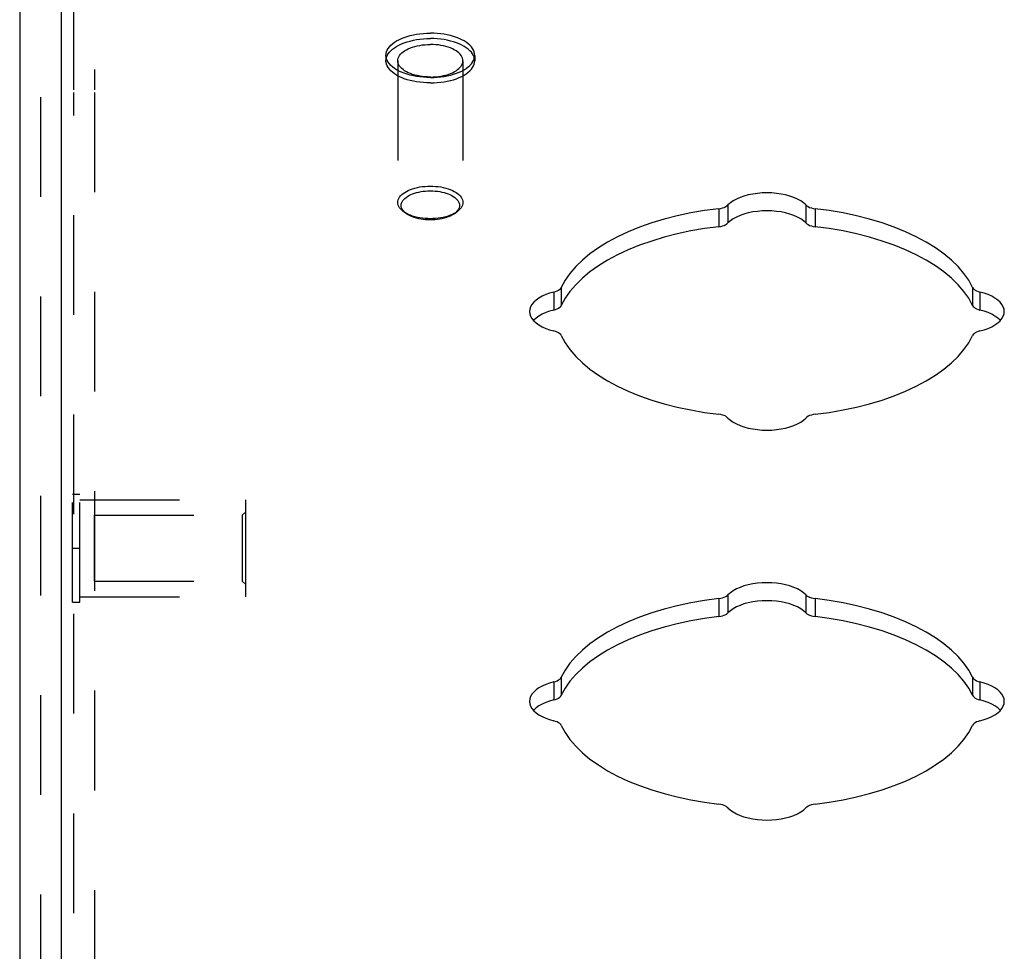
# Model space of a CAD drawing. Header units: inches. Extents: x 0 to 52.3, y 0 to 33.8.
# Tile 7 of 11: x 38.1 to 40.9, y 26.1 to 28.8. Entities that reach past the tile are written whole.
import ezdxf

# ---------------------------------------------------------------- set-up
doc = ezdxf.new("R2010")
doc.units = ezdxf.units.IN
doc.header["$LTSCALE"] = 2.876923
doc.header["$MEASUREMENT"] = 0
doc.linetypes.add('HIDDEN', pattern=[0.2, 0.1, -0.1])
doc.layers.add('DEFAULT_2', color=8, linetype='HIDDEN')
doc.layers.add('DOOR_ASSEMBLY', color=7, linetype='CONTINUOUS')

msp = doc.modelspace()

# ---------------------------------------------------------------- linework, layer by layer
at = {"layer": 'DEFAULT_2', "color": 8, "linetype": 'HIDDEN'}
for p, q in [((38.2588, 28.5769), (38.2588, 28.9618)), ((38.3188, 28.6351), (38.3188, 28.5769)), ((38.2588, 22.7492), (38.2588, 28.5694)), ((38.3188, 28.5694), (38.3188, 23.4464)), ((38.2548, 27.0983), (38.2548, 27.4103)), ((38.2548, 27.4103), (38.2758, 27.4103)), ((38.2758, 27.0983), (38.2758, 27.4103)), ((38.2758, 27.3943), (38.7548, 27.3943)), ((38.7548, 27.1143), (38.7548, 27.3943)), ((38.3173, 27.3493), (38.3173, 27.1593)), ((38.3173, 27.3493), (38.7448, 27.3493)), ((38.7448, 27.3493), (38.7548, 27.3593)), ((38.7448, 27.3493), (38.7448, 27.1593)), ((38.2548, 27.2543), (38.2758, 27.2543)), ((38.3173, 27.1593), (38.7448, 27.1593)), ((38.7448, 27.1593), (38.7548, 27.1493)), ((38.2758, 27.1143), (38.7548, 27.1143)), ((38.2548, 27.0983), (38.2758, 27.0983))]:
    msp.add_line(p, q, dxfattribs=at)
at = {"layer": 'DOOR_ASSEMBLY', "color": 3, "linetype": 'Continuous'}
for p, q in [((38.2225, 29.2054), (38.2225, 23.2942)), ((38.1025, 29.1315), (38.1025, 23.1603))]:
    msp.add_line(p, q, dxfattribs=at)
at = {"layer": 'DOOR_ASSEMBLY', "color": 8, "linetype": 'HIDDEN'}
for p, q in [((38.1625, 29.1315), (38.1625, 22.8121)), ((39.1595, 28.6764), (39.1595, 28.6608)), ((39.4155, 28.6764), (39.4155, 28.6608)), ((39.1935, 28.6608), (39.1935, 28.252)), ((39.3815, 28.6608), (39.3815, 28.252)), ((39.2189, 28.2191), (39.2108, 28.2249)), ((39.3561, 28.2191), (39.3643, 28.2249))]:
    msp.add_line(p, q, dxfattribs=at)
at = {"layer": 'DOOR_ASSEMBLY', "color": 7, "linetype": 'Continuous'}
for p, q in [((40.1464, 28.2447), (40.1464, 28.1927)), ((40.3711, 28.2447), (40.3711, 28.1927)), ((40.1196, 28.234), (40.1196, 28.182)), ((40.3979, 28.234), (40.3979, 28.182)), ((39.644, 27.9935), (39.644, 27.9415)), ((39.6654, 28.0069), (39.6654, 27.9549)), ((40.8522, 28.0069), (40.8522, 27.9549)), ((40.8736, 27.9935), (40.8736, 27.9415)), ((40.1196, 27.109), (40.1196, 27.057)), ((40.1464, 27.1197), (40.1464, 27.0677)), ((40.3711, 27.1197), (40.3711, 27.0677)), ((40.3979, 27.109), (40.3979, 27.057)), ((39.6654, 26.8819), (39.6654, 26.8299)), ((40.8522, 26.8819), (40.8522, 26.8299)), ((39.644, 26.8685), (39.644, 26.8165)), ((40.8736, 26.8685), (40.8736, 26.8165))]:
    msp.add_line(p, q, dxfattribs=at)
at = {"layer": 'DOOR_ASSEMBLY', "color": 8, "linetype": 'HIDDEN'}
for points in [[(39.1595, 28.6764), (39.1599, 28.6814), (39.1611, 28.6864), (39.1631, 28.6913), (39.1658, 28.6962), (39.1693, 28.7009), (39.1735, 28.7054), (39.1784, 28.7098), (39.184, 28.714), (39.1902, 28.718), (39.197, 28.7216), (39.2044, 28.7251), (39.2123, 28.7282), (39.2206, 28.731), (39.2294, 28.7334), (39.2385, 28.7355), (39.248, 28.7373), (39.2576, 28.7386), (39.2675, 28.7396), (39.2774, 28.7402), (39.2875, 28.7404)], [(39.4155, 28.6764), (39.4151, 28.6814), (39.4139, 28.6864), (39.412, 28.6913), (39.4093, 28.6962), (39.4058, 28.7009), (39.4016, 28.7054), (39.3967, 28.7098), (39.3911, 28.714), (39.3849, 28.718), (39.378, 28.7216), (39.3707, 28.7251), (39.3628, 28.7282), (39.3544, 28.731), (39.3456, 28.7334), (39.3365, 28.7355), (39.3271, 28.7373), (39.3174, 28.7386), (39.3075, 28.7396), (39.2976, 28.7402), (39.2875, 28.7404)], [(39.1595, 28.6608), (39.1599, 28.6658), (39.1611, 28.6708), (39.1631, 28.6757), (39.1658, 28.6806), (39.1693, 28.6853), (39.1735, 28.6899), (39.1784, 28.6942), (39.184, 28.6984), (39.1902, 28.7024), (39.197, 28.7061), (39.2044, 28.7095), (39.2123, 28.7126), (39.2206, 28.7154), (39.2294, 28.7178), (39.2385, 28.7199), (39.248, 28.7217), (39.2576, 28.723), (39.2675, 28.724), (39.2774, 28.7246), (39.2875, 28.7248)], [(39.1935, 28.6608), (39.1938, 28.6647), (39.1948, 28.6685), (39.1964, 28.6723), (39.1986, 28.6761), (39.2014, 28.6797), (39.2049, 28.6832), (39.2088, 28.6865), (39.2133, 28.6897), (39.2184, 28.6926), (39.2239, 28.6954), (39.2298, 28.6979), (39.2361, 28.7001), (39.2428, 28.7021), (39.2498, 28.7038), (39.257, 28.7053), (39.2644, 28.7064), (39.2721, 28.7072), (39.2797, 28.7076), (39.2875, 28.7078)], [(39.4155, 28.6608), (39.4151, 28.6658), (39.4139, 28.6708), (39.412, 28.6757), (39.4093, 28.6806), (39.4058, 28.6853), (39.4016, 28.6899), (39.3967, 28.6942), (39.3911, 28.6984), (39.3849, 28.7024), (39.378, 28.7061), (39.3707, 28.7095), (39.3628, 28.7126), (39.3544, 28.7154), (39.3456, 28.7178), (39.3365, 28.7199), (39.3271, 28.7217), (39.3174, 28.723), (39.3075, 28.724), (39.2976, 28.7246), (39.2875, 28.7248)], [(39.3815, 28.6608), (39.3812, 28.6647), (39.3802, 28.6685), (39.3786, 28.6723), (39.3764, 28.6761), (39.3736, 28.6797), (39.3702, 28.6832), (39.3662, 28.6865), (39.3617, 28.6897), (39.3567, 28.6926), (39.3512, 28.6954), (39.3453, 28.6979), (39.3389, 28.7001), (39.3323, 28.7021), (39.3253, 28.7038), (39.318, 28.7053), (39.3106, 28.7064), (39.303, 28.7072), (39.2953, 28.7076), (39.2875, 28.7078)], [(39.2875, 28.6124), (39.2774, 28.6126), (39.2675, 28.6132), (39.2576, 28.6142), (39.248, 28.6155), (39.2385, 28.6173), (39.2294, 28.6194), (39.2206, 28.6218), (39.2123, 28.6246), (39.2044, 28.6277), (39.197, 28.6311), (39.1902, 28.6348), (39.184, 28.6388), (39.1784, 28.643), (39.1735, 28.6473), (39.1693, 28.6519), (39.1658, 28.6566), (39.1631, 28.6615), (39.1611, 28.6664), (39.1599, 28.6714), (39.1595, 28.6764)], [(39.2875, 28.6124), (39.2976, 28.6126), (39.3075, 28.6132), (39.3174, 28.6142), (39.3271, 28.6155), (39.3365, 28.6173), (39.3456, 28.6194), (39.3544, 28.6218), (39.3628, 28.6246), (39.3707, 28.6277), (39.378, 28.6311), (39.3849, 28.6348), (39.3911, 28.6388), (39.3967, 28.643), (39.4016, 28.6473), (39.4058, 28.6519), (39.4093, 28.6566), (39.412, 28.6615), (39.4139, 28.6664), (39.4151, 28.6714), (39.4155, 28.6764)], [(39.2875, 28.5968), (39.2774, 28.597), (39.2675, 28.5976), (39.2576, 28.5986), (39.248, 28.5999), (39.2385, 28.6017), (39.2294, 28.6038), (39.2206, 28.6062), (39.2123, 28.609), (39.2044, 28.6121), (39.197, 28.6155), (39.1902, 28.6192), (39.184, 28.6232), (39.1784, 28.6274), (39.1735, 28.6317), (39.1693, 28.6363), (39.1658, 28.641), (39.1631, 28.6459), (39.1611, 28.6508), (39.1599, 28.6558), (39.1595, 28.6608)], [(39.2875, 28.6138), (39.2797, 28.614), (39.2721, 28.6144), (39.2644, 28.6152), (39.257, 28.6163), (39.2498, 28.6178), (39.2428, 28.6195), (39.2361, 28.6215), (39.2298, 28.6237), (39.2239, 28.6262), (39.2184, 28.629), (39.2133, 28.6319), (39.2088, 28.6351), (39.2049, 28.6384), (39.2014, 28.6419), (39.1986, 28.6455), (39.1964, 28.6493), (39.1948, 28.6531), (39.1938, 28.6569), (39.1935, 28.6608)], [(39.2875, 28.6138), (39.2953, 28.614), (39.303, 28.6144), (39.3106, 28.6152), (39.318, 28.6163), (39.3253, 28.6178), (39.3323, 28.6195), (39.3389, 28.6215), (39.3453, 28.6237), (39.3512, 28.6262), (39.3567, 28.629), (39.3617, 28.6319), (39.3662, 28.6351), (39.3702, 28.6384), (39.3736, 28.6419), (39.3764, 28.6455), (39.3786, 28.6493), (39.3802, 28.6531), (39.3812, 28.6569), (39.3815, 28.6608)], [(39.2875, 28.5968), (39.2976, 28.597), (39.3075, 28.5976), (39.3174, 28.5986), (39.3271, 28.5999), (39.3365, 28.6017), (39.3456, 28.6038), (39.3544, 28.6062), (39.3628, 28.609), (39.3707, 28.6121), (39.378, 28.6155), (39.3849, 28.6192), (39.3911, 28.6232), (39.3967, 28.6274), (39.4016, 28.6317), (39.4058, 28.6363), (39.4093, 28.641), (39.412, 28.6459), (39.4139, 28.6508), (39.4151, 28.6558), (39.4155, 28.6608)], [(39.1935, 28.252), (39.1938, 28.2559), (39.1948, 28.2598), (39.1964, 28.2636), (39.1986, 28.2673), (39.2015, 28.271), (39.2049, 28.2745), (39.2089, 28.2778), (39.2135, 28.281), (39.2185, 28.2839), (39.224, 28.2867), (39.23, 28.2892), (39.2364, 28.2915), (39.2431, 28.2935), (39.2501, 28.2952), (39.2573, 28.2966), (39.2648, 28.2976), (39.2723, 28.2984), (39.2799, 28.2989), (39.2875, 28.299)], [(39.2875, 28.299), (39.2951, 28.2989), (39.3027, 28.2984), (39.3103, 28.2976), (39.3177, 28.2966), (39.3249, 28.2952), (39.332, 28.2935), (39.3387, 28.2915), (39.345, 28.2892), (39.351, 28.2867), (39.3565, 28.284), (39.3616, 28.281), (39.3661, 28.2778), (39.3701, 28.2745), (39.3736, 28.271), (39.3764, 28.2674), (39.3786, 28.2636), (39.3802, 28.2598), (39.3812, 28.2559), (39.3815, 28.252)], [(39.2189, 28.2191), (39.2173, 28.2203), (39.2137, 28.2233), (39.2106, 28.2265), (39.2081, 28.2297), (39.2061, 28.233), (39.2047, 28.2364), (39.2038, 28.2399), (39.2035, 28.2434), (39.2038, 28.2469), (39.2047, 28.2503), (39.2061, 28.2537), (39.2081, 28.2571), (39.2106, 28.2603), (39.2137, 28.2634), (39.2173, 28.2664), (39.2213, 28.2692), (39.2259, 28.2719), (39.2308, 28.2744), (39.2361, 28.2766), (39.2418, 28.2786), (39.2478, 28.2804), (39.2541, 28.2819), (39.2606, 28.2832), (39.2672, 28.2841), (39.2739, 28.2848), (39.2807, 28.2852), (39.2875, 28.2854)], [(39.2875, 28.2854), (39.2943, 28.2852), (39.3011, 28.2848), (39.3078, 28.2841), (39.3145, 28.2832), (39.321, 28.2819), (39.3272, 28.2804), (39.3332, 28.2786), (39.3389, 28.2766), (39.3442, 28.2744), (39.3492, 28.2719), (39.3537, 28.2692), (39.3578, 28.2664), (39.3613, 28.2634), (39.3644, 28.2603), (39.3669, 28.2571), (39.3689, 28.2537), (39.3704, 28.2503), (39.3712, 28.2469), (39.3715, 28.2434), (39.3712, 28.2399), (39.3704, 28.2364), (39.3689, 28.233), (39.3669, 28.2297), (39.3644, 28.2265), (39.3613, 28.2233), (39.3578, 28.2203), (39.3561, 28.2191)], [(39.2108, 28.2249), (39.2089, 28.2263), (39.2049, 28.2296), (39.2015, 28.2331), (39.1986, 28.2367), (39.1964, 28.2405), (39.1948, 28.2443), (39.1938, 28.2481), (39.1935, 28.252)], [(39.3815, 28.252), (39.3812, 28.2481), (39.3802, 28.2443), (39.3786, 28.2405), (39.3764, 28.2367), (39.3736, 28.2331), (39.3701, 28.2296), (39.3661, 28.2263), (39.3643, 28.2249)], [(39.2875, 28.205), (39.2799, 28.2052), (39.2723, 28.2057), (39.2648, 28.2064), (39.2574, 28.2075), (39.2501, 28.2089), (39.2431, 28.2106), (39.2364, 28.2126), (39.23, 28.2149), (39.224, 28.2174), (39.2185, 28.2201), (39.2135, 28.2231), (39.2108, 28.2249)], [(39.2875, 28.2014), (39.2807, 28.2015), (39.2739, 28.2019), (39.2672, 28.2026), (39.2606, 28.2036), (39.2541, 28.2049), (39.2478, 28.2064), (39.2418, 28.2081), (39.2361, 28.2102), (39.2308, 28.2124), (39.2259, 28.2149), (39.2213, 28.2175), (39.2189, 28.2191)], [(39.3643, 28.2249), (39.3616, 28.2231), (39.3565, 28.2201), (39.351, 28.2174), (39.345, 28.2149), (39.3387, 28.2126), (39.332, 28.2106), (39.3249, 28.2089), (39.3177, 28.2075), (39.3103, 28.2064), (39.3027, 28.2057), (39.2951, 28.2052), (39.2875, 28.205)], [(39.3561, 28.2191), (39.3537, 28.2175), (39.3492, 28.2149), (39.3443, 28.2124), (39.3389, 28.2102), (39.3332, 28.2081), (39.3272, 28.2064), (39.321, 28.2049), (39.3145, 28.2036), (39.3078, 28.2026), (39.3011, 28.2019), (39.2943, 28.2015), (39.2875, 28.2014)]]:
    msp.add_lwpolyline(points, dxfattribs=at)
at = {"layer": 'DOOR_ASSEMBLY', "color": 3, "linetype": 'Continuous'}
for points in [[(40.3711, 28.2447), (40.3643, 28.2508), (40.3562, 28.2565), (40.3468, 28.2617), (40.3364, 28.2663), (40.325, 28.2703), (40.3128, 28.2737), (40.2999, 28.2763), (40.2865, 28.2782), (40.2727, 28.2794), (40.2588, 28.2798), (40.2448, 28.2794), (40.2311, 28.2782), (40.2177, 28.2763), (40.2048, 28.2737), (40.1925, 28.2703), (40.1811, 28.2663), (40.1707, 28.2617), (40.1614, 28.2565), (40.1533, 28.2508), (40.1464, 28.2447)], [(40.1196, 28.234), (40.1253, 28.2349), (40.1306, 28.2362), (40.1354, 28.2378), (40.1398, 28.2399), (40.1434, 28.2421), (40.1464, 28.2447)], [(40.3711, 28.2447), (40.3741, 28.2421), (40.3778, 28.2399), (40.3821, 28.2378), (40.387, 28.2362), (40.3922, 28.2349), (40.3979, 28.234)], [(40.1196, 28.234), (40.0787, 28.2284), (40.0389, 28.2215), (40, 28.2132), (39.9624, 28.2036), (39.9262, 28.1927), (39.8915, 28.1805), (39.8587, 28.1672), (39.8278, 28.1528), (39.799, 28.1373), (39.7723, 28.1209), (39.748, 28.1036), (39.7262, 28.0855), (39.7069, 28.0667), (39.6903, 28.0473), (39.6765, 28.0273), (39.6654, 28.0069)], [(40.8522, 28.0069), (40.8411, 28.0273), (40.8272, 28.0473), (40.8106, 28.0667), (40.7913, 28.0855), (40.7695, 28.1036), (40.7452, 28.1209), (40.7186, 28.1373), (40.6898, 28.1528), (40.6588, 28.1672), (40.626, 28.1805), (40.5914, 28.1927), (40.5552, 28.2036), (40.5175, 28.2132), (40.4787, 28.2215), (40.4388, 28.2284), (40.3979, 28.234)], [(39.644, 27.9935), (39.6317, 27.99), (39.6204, 27.986), (39.6101, 27.9813), (39.6008, 27.9761), (39.5928, 27.9704), (39.586, 27.9643), (39.5807, 27.9579), (39.5769, 27.9511), (39.5746, 27.9443), (39.5738, 27.9373)], [(39.644, 27.9935), (39.6491, 27.995), (39.6537, 27.9968), (39.6577, 27.999), (39.661, 28.0014), (39.6636, 28.004), (39.6654, 28.0069)], [(40.8522, 28.0069), (40.854, 28.004), (40.8565, 28.0014), (40.8599, 27.999), (40.8639, 27.9968), (40.8684, 27.995), (40.8736, 27.9935)], [(40.9438, 27.9373), (40.943, 27.9443), (40.9407, 27.9511), (40.9368, 27.9579), (40.9315, 27.9643), (40.9248, 27.9704), (40.9167, 27.9761), (40.9075, 27.9813), (40.8971, 27.986), (40.8858, 27.99), (40.8736, 27.9935)], [(39.5738, 27.9373), (39.5746, 27.9303), (39.5769, 27.9235), (39.5807, 27.9168), (39.586, 27.9103), (39.5928, 27.9042), (39.6008, 27.8985), (39.6101, 27.8933), (39.6204, 27.8886), (39.6317, 27.8846), (39.644, 27.8811)], [(40.8736, 27.8811), (40.8858, 27.8846), (40.8971, 27.8886), (40.9075, 27.8933), (40.9167, 27.8985), (40.9248, 27.9042), (40.9315, 27.9103), (40.9368, 27.9168), (40.9407, 27.9235), (40.943, 27.9303), (40.9438, 27.9373)], [(39.6654, 27.8677), (39.6636, 27.8706), (39.661, 27.8732), (39.6577, 27.8756), (39.6537, 27.8778), (39.6491, 27.8796), (39.644, 27.8811)], [(40.8736, 27.8811), (40.8684, 27.8796), (40.8639, 27.8778), (40.8599, 27.8756), (40.8565, 27.8732), (40.854, 27.8706), (40.8522, 27.8677)], [(39.6654, 27.8677), (39.6765, 27.8473), (39.6903, 27.8274), (39.7069, 27.8079), (39.7262, 27.7891), (39.748, 27.771), (39.7723, 27.7537), (39.799, 27.7373), (39.8278, 27.7218), (39.8587, 27.7074), (39.8915, 27.6941), (39.9262, 27.6819), (39.9624, 27.671), (40, 27.6614), (40.0389, 27.6531), (40.0787, 27.6462), (40.1196, 27.6406)], [(40.3979, 27.6406), (40.4388, 27.6462), (40.4787, 27.6531), (40.5175, 27.6614), (40.5552, 27.671), (40.5914, 27.6819), (40.626, 27.6941), (40.6588, 27.7074), (40.6898, 27.7218), (40.7186, 27.7373), (40.7452, 27.7537), (40.7695, 27.771), (40.7913, 27.7891), (40.8106, 27.8079), (40.8272, 27.8274), (40.8411, 27.8473), (40.8522, 27.8677)], [(40.1464, 27.6299), (40.1434, 27.6325), (40.1398, 27.6348), (40.1354, 27.6368), (40.1306, 27.6384), (40.1253, 27.6397), (40.1196, 27.6406)], [(40.1464, 27.6299), (40.1533, 27.6238), (40.1614, 27.6181), (40.1707, 27.613), (40.1811, 27.6083), (40.1925, 27.6043), (40.2048, 27.6009), (40.2177, 27.5983), (40.2311, 27.5964), (40.2448, 27.5952), (40.2588, 27.5948), (40.2727, 27.5952), (40.2865, 27.5964), (40.2999, 27.5983), (40.3128, 27.6009), (40.325, 27.6043), (40.3364, 27.6083), (40.3468, 27.613), (40.3562, 27.6181), (40.3643, 27.6238), (40.3711, 27.6299)], [(40.3979, 27.6406), (40.3922, 27.6397), (40.387, 27.6384), (40.3821, 27.6368), (40.3778, 27.6348), (40.3741, 27.6325), (40.3711, 27.6299)], [(40.3711, 27.1197), (40.3643, 27.1258), (40.3562, 27.1315), (40.3468, 27.1367), (40.3364, 27.1413), (40.325, 27.1453), (40.3128, 27.1487), (40.2999, 27.1513), (40.2865, 27.1532), (40.2727, 27.1544), (40.2588, 27.1548), (40.2448, 27.1544), (40.2311, 27.1532), (40.2177, 27.1513), (40.2048, 27.1487), (40.1925, 27.1453), (40.1811, 27.1413), (40.1707, 27.1367), (40.1614, 27.1315), (40.1533, 27.1258), (40.1464, 27.1197)], [(40.1196, 27.109), (40.0787, 27.1034), (40.0389, 27.0965), (40, 27.0882), (39.9624, 27.0786), (39.9262, 27.0677), (39.8915, 27.0555), (39.8587, 27.0422), (39.8278, 27.0278), (39.799, 27.0123), (39.7723, 26.9959), (39.748, 26.9786), (39.7262, 26.9605), (39.7069, 26.9417), (39.6903, 26.9223), (39.6765, 26.9023), (39.6654, 26.8819)], [(40.1196, 27.109), (40.1253, 27.1099), (40.1306, 27.1112), (40.1354, 27.1128), (40.1398, 27.1149), (40.1434, 27.1171), (40.1464, 27.1197)], [(40.3711, 27.1197), (40.3741, 27.1171), (40.3778, 27.1149), (40.3821, 27.1128), (40.387, 27.1112), (40.3922, 27.1099), (40.3979, 27.109)], [(40.8522, 26.8819), (40.8411, 26.9023), (40.8272, 26.9223), (40.8106, 26.9417), (40.7913, 26.9605), (40.7695, 26.9786), (40.7452, 26.9959), (40.7186, 27.0123), (40.6898, 27.0278), (40.6588, 27.0422), (40.626, 27.0555), (40.5914, 27.0677), (40.5552, 27.0786), (40.5175, 27.0882), (40.4787, 27.0965), (40.4388, 27.1034), (40.3979, 27.109)], [(39.644, 26.8685), (39.6491, 26.87), (39.6537, 26.8718), (39.6577, 26.874), (39.661, 26.8764), (39.6636, 26.879), (39.6654, 26.8819)], [(40.8522, 26.8819), (40.854, 26.879), (40.8565, 26.8764), (40.8599, 26.874), (40.8639, 26.8718), (40.8684, 26.87), (40.8736, 26.8685)], [(39.644, 26.8685), (39.6317, 26.865), (39.6204, 26.861), (39.6101, 26.8563), (39.6008, 26.8511), (39.5928, 26.8454), (39.586, 26.8393), (39.5807, 26.8329), (39.5769, 26.8261), (39.5746, 26.8193), (39.5738, 26.8123)], [(40.9438, 26.8123), (40.943, 26.8193), (40.9407, 26.8261), (40.9368, 26.8329), (40.9315, 26.8393), (40.9248, 26.8454), (40.9167, 26.8511), (40.9075, 26.8563), (40.8971, 26.861), (40.8858, 26.865), (40.8736, 26.8685)], [(39.5738, 26.8123), (39.5746, 26.8053), (39.5769, 26.7985), (39.5807, 26.7918), (39.586, 26.7853), (39.5928, 26.7792), (39.6008, 26.7735), (39.6101, 26.7683), (39.6204, 26.7636), (39.6317, 26.7596), (39.644, 26.7561)], [(40.8736, 26.7561), (40.8858, 26.7596), (40.8971, 26.7636), (40.9075, 26.7683), (40.9167, 26.7735), (40.9248, 26.7792), (40.9315, 26.7853), (40.9368, 26.7918), (40.9407, 26.7985), (40.943, 26.8053), (40.9438, 26.8123)], [(39.6654, 26.7427), (39.6636, 26.7456), (39.661, 26.7482), (39.6577, 26.7506), (39.6537, 26.7528), (39.6491, 26.7546), (39.644, 26.7561)], [(39.6654, 26.7427), (39.6765, 26.7223), (39.6903, 26.7024), (39.7069, 26.6829), (39.7262, 26.6641), (39.748, 26.646), (39.7723, 26.6287), (39.799, 26.6123), (39.8278, 26.5968), (39.8587, 26.5824), (39.8915, 26.5691), (39.9262, 26.5569), (39.9624, 26.546), (40, 26.5364), (40.0389, 26.5281), (40.0787, 26.5212), (40.1196, 26.5156)], [(40.3979, 26.5156), (40.4388, 26.5212), (40.4787, 26.5281), (40.5175, 26.5364), (40.5552, 26.546), (40.5914, 26.5569), (40.626, 26.5691), (40.6588, 26.5824), (40.6898, 26.5968), (40.7186, 26.6123), (40.7452, 26.6287), (40.7695, 26.646), (40.7913, 26.6641), (40.8106, 26.6829), (40.8272, 26.7024), (40.8411, 26.7223), (40.8522, 26.7427)], [(40.8736, 26.7561), (40.8684, 26.7546), (40.8639, 26.7528), (40.8599, 26.7506), (40.8565, 26.7482), (40.854, 26.7456), (40.8522, 26.7427)], [(40.1464, 26.5049), (40.1434, 26.5075), (40.1398, 26.5098), (40.1354, 26.5118), (40.1306, 26.5134), (40.1253, 26.5147), (40.1196, 26.5156)], [(40.3979, 26.5156), (40.3922, 26.5147), (40.387, 26.5134), (40.3821, 26.5118), (40.3778, 26.5098), (40.3741, 26.5075), (40.3711, 26.5049)], [(40.1464, 26.5049), (40.1533, 26.4988), (40.1614, 26.4931), (40.1707, 26.488), (40.1811, 26.4833), (40.1925, 26.4793), (40.2048, 26.4759), (40.2177, 26.4733), (40.2311, 26.4714), (40.2448, 26.4702), (40.2588, 26.4698), (40.2727, 26.4702), (40.2865, 26.4714), (40.2999, 26.4733), (40.3128, 26.4759), (40.325, 26.4793), (40.3364, 26.4833), (40.3468, 26.488), (40.3562, 26.4931), (40.3643, 26.4988), (40.3711, 26.5049)]]:
    msp.add_lwpolyline(points, dxfattribs=at)
at = {"layer": 'DOOR_ASSEMBLY', "color": 7, "linetype": 'Continuous'}
for points in [[(40.3711, 28.1927), (40.3643, 28.1989), (40.3562, 28.2045), (40.3468, 28.2097), (40.3364, 28.2143), (40.325, 28.2183), (40.3128, 28.2217), (40.2999, 28.2244), (40.2865, 28.2263), (40.2727, 28.2274), (40.2588, 28.2278), (40.2448, 28.2274), (40.2311, 28.2263), (40.2177, 28.2244), (40.2048, 28.2217), (40.1925, 28.2183), (40.1811, 28.2143), (40.1707, 28.2097), (40.1614, 28.2045), (40.1533, 28.1989), (40.1464, 28.1927)], [(40.1196, 28.182), (40.1253, 28.1829), (40.1306, 28.1842), (40.1354, 28.1859), (40.1398, 28.1879), (40.1434, 28.1902), (40.1464, 28.1927)], [(40.3711, 28.1927), (40.3741, 28.1902), (40.3778, 28.1879), (40.3821, 28.1859), (40.387, 28.1842), (40.3922, 28.1829), (40.3979, 28.182)], [(40.1196, 28.182), (40.0787, 28.1765), (40.0389, 28.1696), (40, 28.1613), (39.9624, 28.1516), (39.9262, 28.1407), (39.8915, 28.1286), (39.8587, 28.1153), (39.8278, 28.1008), (39.799, 28.0854), (39.7723, 28.069), (39.748, 28.0516), (39.7262, 28.0335), (39.7069, 28.0147), (39.6903, 27.9953), (39.6765, 27.9754), (39.6654, 27.9549)], [(40.8522, 27.9549), (40.8411, 27.9754), (40.8272, 27.9953), (40.8106, 28.0147), (40.7913, 28.0335), (40.7695, 28.0516), (40.7452, 28.069), (40.7186, 28.0854), (40.6898, 28.1008), (40.6588, 28.1153), (40.626, 28.1286), (40.5914, 28.1407), (40.5552, 28.1516), (40.5175, 28.1613), (40.4787, 28.1696), (40.4388, 28.1765), (40.3979, 28.182)], [(39.644, 27.9415), (39.6317, 27.9381), (39.6204, 27.934), (39.6101, 27.9294), (39.6008, 27.9242), (39.5928, 27.9185), (39.586, 27.9123), (39.5852, 27.9113)], [(39.644, 27.9415), (39.6491, 27.943), (39.6537, 27.9448), (39.6577, 27.947), (39.661, 27.9494), (39.6636, 27.9521), (39.6654, 27.9549)], [(40.8522, 27.9549), (40.854, 27.9521), (40.8565, 27.9494), (40.8599, 27.947), (40.8639, 27.9448), (40.8684, 27.943), (40.8736, 27.9415)], [(40.9323, 27.9113), (40.9315, 27.9123), (40.9248, 27.9185), (40.9167, 27.9242), (40.9075, 27.9294), (40.8971, 27.934), (40.8858, 27.9381), (40.8736, 27.9415)], [(40.3711, 27.0677), (40.3643, 27.0739), (40.3562, 27.0795), (40.3468, 27.0847), (40.3364, 27.0893), (40.325, 27.0933), (40.3128, 27.0967), (40.2999, 27.0994), (40.2865, 27.1013), (40.2727, 27.1024), (40.2588, 27.1028), (40.2448, 27.1024), (40.2311, 27.1013), (40.2177, 27.0994), (40.2048, 27.0967), (40.1925, 27.0933), (40.1811, 27.0893), (40.1707, 27.0847), (40.1614, 27.0795), (40.1533, 27.0739), (40.1464, 27.0677)], [(40.1196, 27.057), (40.0787, 27.0515), (40.0389, 27.0446), (40, 27.0363), (39.9624, 27.0266), (39.9262, 27.0157), (39.8915, 27.0036), (39.8587, 26.9903), (39.8278, 26.9758), (39.799, 26.9604), (39.7723, 26.944), (39.748, 26.9266), (39.7262, 26.9085), (39.7069, 26.8897), (39.6903, 26.8703), (39.6765, 26.8504), (39.6654, 26.8299)], [(40.1196, 27.057), (40.1253, 27.0579), (40.1306, 27.0592), (40.1354, 27.0609), (40.1398, 27.0629), (40.1434, 27.0652), (40.1464, 27.0677)], [(40.3711, 27.0677), (40.3741, 27.0652), (40.3778, 27.0629), (40.3821, 27.0609), (40.387, 27.0592), (40.3922, 27.0579), (40.3979, 27.057)], [(40.8522, 26.8299), (40.8411, 26.8504), (40.8272, 26.8703), (40.8106, 26.8897), (40.7913, 26.9085), (40.7695, 26.9266), (40.7452, 26.944), (40.7186, 26.9604), (40.6898, 26.9758), (40.6588, 26.9903), (40.626, 27.0036), (40.5914, 27.0157), (40.5552, 27.0266), (40.5175, 27.0363), (40.4787, 27.0446), (40.4388, 27.0515), (40.3979, 27.057)], [(39.644, 26.8165), (39.6491, 26.818), (39.6537, 26.8198), (39.6577, 26.822), (39.661, 26.8244), (39.6636, 26.8271), (39.6654, 26.8299)], [(40.8522, 26.8299), (40.854, 26.8271), (40.8565, 26.8244), (40.8599, 26.822), (40.8639, 26.8198), (40.8684, 26.818), (40.8736, 26.8165)], [(39.644, 26.8165), (39.6317, 26.8131), (39.6204, 26.809), (39.6101, 26.8044), (39.6008, 26.7992), (39.5928, 26.7935), (39.586, 26.7873), (39.5852, 26.7863)], [(40.9323, 26.7863), (40.9315, 26.7873), (40.9248, 26.7935), (40.9167, 26.7992), (40.9075, 26.8044), (40.8971, 26.809), (40.8858, 26.8131), (40.8736, 26.8165)]]:
    msp.add_lwpolyline(points, dxfattribs=at)

doc.saveas('drawing.dxf')
